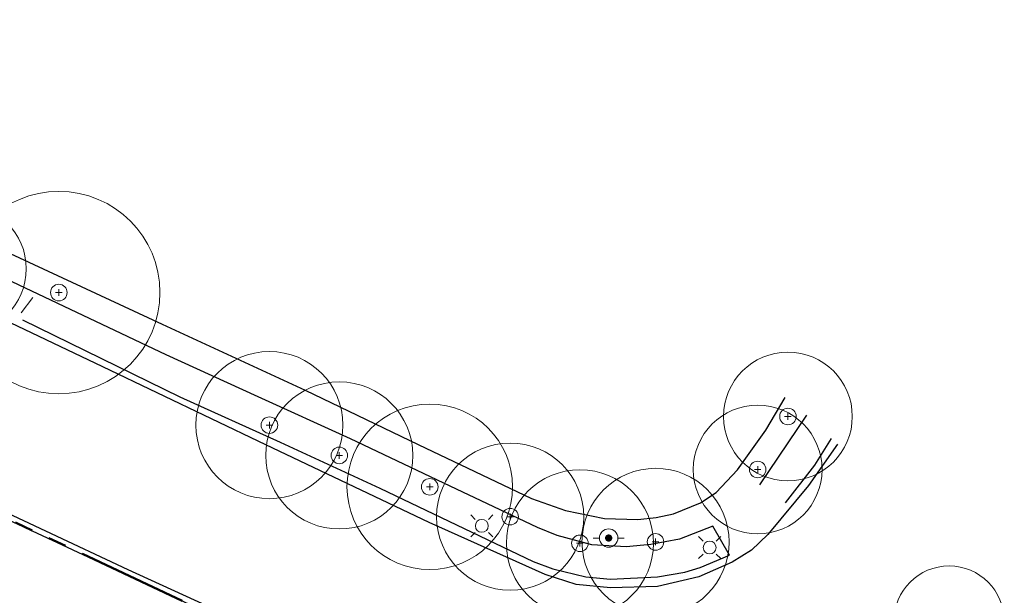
# Model space of a CAD drawing. Header units: metres. Extents: x -6559 to -6383, y 5654606 to 5654801.
# Tile 31 of 31: x -6437 to -6383, y 5654749 to 5654781. Entities that reach past the tile are written whole.
import ezdxf

# ---------------------------------------------------------------- set-up
doc = ezdxf.new("R2010")
doc.units = ezdxf.units.M
doc.header["$LTSCALE"] = 0.5
doc.linetypes.add('PHANTOM', pattern=[22, 12, -2, 2, -2, 2, -2])
for name, color, linetype, lineweight in [('V-PROP-LINE', 7, 'PHANTOM', 50), ('V-ROAD-CURB', 7, 'Continuous', 25), ('V-ROAD-DW', 8, 'Continuous', 18), ('V-ROAD-SW', 8, 'Continuous', 25), ('V-UTIL-ELEC', 1, 'Continuous', 18), ('V-UTIL-WATER', 4, 'Continuous', 18), ('V-VEG-CANOPY', 92, 'Continuous', 13), ('V-VEG-TREE', 94, 'Continuous', 18)]:
    doc.layers.add(name, color=color, linetype=linetype, lineweight=lineweight)

# ---------------------------------------------------------------- blocks, each defined once
blk = doc.blocks.new('UTIL-HYDRANT')
at = {"lineweight": -2}
h = blk.add_hatch(color=0, dxfattribs=at)
h.dxf.hatch_style = 1
edge = h.paths.add_edge_path()
edge.add_arc((0, 0), 0.4, 0, 360)
at = {"color": 0, "lineweight": -2}
for p, q in [((-1, 0), (-1.7, 0)), ((1, 0), (1.7, 0))]:
    blk.add_line(p, q, dxfattribs=at)
blk.add_circle((0, 0), 1, dxfattribs=at)
blk = doc.blocks.new('UTIL-LIGHT')
at = {"color": 0, "lineweight": -2}
for p, q in [((-0.71, 0.71), (-1.2, 1.2)), ((0.71, 0.71), (1.2, 1.2)), ((-0.71, -0.71), (-1.2, -1.2)), ((0.71, -0.71), (1.2, -1.2))]:
    blk.add_line(p, q, dxfattribs=at)
blk.add_circle((0, 0), 0.7, dxfattribs=at)
blk = doc.blocks.new('VEG-TREE-DECID')
at = {"color": 0, "lineweight": -2}
for p, q in [((-0.6, 0), (0.6, 0)), ((0, -0.6), (0, 0.6))]:
    blk.add_line(p, q, dxfattribs=at)
blk.add_circle((0, 0), 1.5, dxfattribs=at)

msp = doc.modelspace()

# ---------------------------------------------------------------- linework, layer by layer
at = {"layer": 'V-PROP-LINE'}
msp.add_lwpolyline([(-6443.274, 5654756.408), (-6433.295, 5654751.756), (-6420.918, 5654745.939)], dxfattribs=at)
at = {"layer": 'V-ROAD-CURB'}
for points in [[(-6399.02, 5654753.263), (-6400.834, 5654752.546), (-6402.379, 5654752.256), (-6403.723, 5654752.124), (-6405.601, 5654752.234), (-6407.487, 5654752.749), (-6408.549, 5654753.186), (-6413.64, 5654755.594), (-6418.717, 5654758.008), (-6423.73, 5654760.286), (-6428.739, 5654762.566), (-6436.733, 5654766.358), (-6444.73, 5654770.156), (-6452.721, 5654773.947), (-6456.504, 5654775.471), (-6460.933, 5654777.098), (-6468.404, 5654779.443), (-6473.286, 5654780.789)], [(-6392.244, 5654757.705), (-6393.814, 5654755.466), (-6396.021, 5654752.808), (-6396.906, 5654751.946), (-6397.958, 5654751.292), (-6399.773, 5654750.501), (-6402.032, 5654749.98), (-6404.587, 5654749.909), (-6406.439, 5654750.087), (-6408.135, 5654750.632), (-6414.443, 5654753.456), (-6423.313, 5654757.683), (-6432.192, 5654761.911), (-6441.065, 5654766.134), (-6448.411, 5654769.461), (-6455.753, 5654772.785), (-6458.406, 5654773.868), (-6462.195, 5654775.21), (-6471.507, 5654778.045), (-6474.658, 5654778.859)], [(-6472.656, 5654768.693), (-6464.257, 5654766.138), (-6461.388, 5654765.125), (-6457.746, 5654763.547), (-6448.77, 5654759.325), (-6439.793, 5654755.112), (-6430.817, 5654750.9), (-6424.677, 5654748.098), (-6418.535, 5654745.293), (-6412.395, 5654742.483), (-6411.501, 5654741.95), (-6410.145, 5654740.921), (-6408.972, 5654739.691), (-6407.454, 5654737.225), (-6406.933, 5654736.092), (-6406.533, 5654734.904), (-6406.095, 5654730.03), (-6406.195, 5654725.136), (-6406.515, 5654720.221), (-6407.015, 5654717.186), (-6408.57, 5654708.883), (-6410.122, 5654700.583)], [(-6393.925, 5654759.287), (-6396.47, 5654755.509)]]:
    msp.add_lwpolyline(points, dxfattribs=at)
at = {"layer": 'V-ROAD-DW'}
msp.add_lwpolyline([(-6435.995, 5654765.679), (-6436.628, 5654764.851)], dxfattribs=at)
at = {"layer": 'V-ROAD-SW'}
for points in [[(-6454.929, 5654776.177), (-6452.254, 5654775.039), (-6444.487, 5654771.44), (-6436.72, 5654767.838), (-6428.952, 5654764.241), (-6421.187, 5654760.642), (-6415.037, 5654757.698), (-6408.884, 5654754.757), (-6407.018, 5654754.103), (-6404.913, 5654753.674), (-6403.088, 5654753.622), (-6402.105, 5654753.72), (-6401.162, 5654753.918), (-6399.682, 5654754.518), (-6398.842, 5654755.083), (-6397.681, 5654756.314), (-6396.135, 5654758.473), (-6395.089, 5654760.248)], [(-6411.304, 5654696.565), (-6409.673, 5654705.94), (-6408.406, 5654712.259), (-6407.152, 5654718.587), (-6406.902, 5654721.026), (-6406.586, 5654727.747), (-6406.541, 5654732.208), (-6406.859, 5654734.625), (-6407.073, 5654735.384), (-6407.745, 5654737.02), (-6408.615, 5654738.601), (-6409.794, 5654739.945), (-6411.571, 5654741.406), (-6413.645, 5654742.638), (-6420.92, 5654745.934), (-6428.324, 5654749.391), (-6435.739, 5654752.85), (-6443.15, 5654756.304), (-6450.563, 5654759.767), (-6457.973, 5654763.228), (-6461.205, 5654764.608), (-6465.598, 5654766.232)], [(-6436.546, 5654764.467), (-6427.992, 5654760.289), (-6422.55, 5654757.813), (-6417.116, 5654755.326), (-6408.789, 5654751.338), (-6407.717, 5654750.932), (-6405.924, 5654750.497), (-6404.579, 5654750.381), (-6402.015, 5654750.496), (-6400.53, 5654750.759), (-6399.698, 5654751.013), (-6398.106, 5654751.677), (-6399.022, 5654753.26)], [(-6395.07, 5654754.523), (-6393.462, 5654756.571), (-6392.557, 5654758.016)]]:
    msp.add_lwpolyline(points, dxfattribs=at)
at = {"layer": 'V-VEG-CANOPY'}
for centre, radius in [((-6434.577, 5654765.954), 5.5), ((-6439.847, 5654767.25), 3.5), ((-6423.127, 5654758.748), 4), ((-6394.93, 5654759.216), 3.5), ((-6419.326, 5654757.101), 4), ((-6414.408, 5654755.394), 4.5), ((-6396.576, 5654756.336), 3.5), ((-6410.035, 5654753.771), 4), ((-6406.243, 5654752.324), 4), ((-6402.13, 5654752.399), 4), ((-6386.165, 5654748.091), 3)]:
    msp.add_circle(centre, radius, dxfattribs=at)

# ---------------------------------------------------------------- block references
at = {"layer": 'V-UTIL-ELEC', "xscale": 0.5, "yscale": 0.5}
for p in [(-6411.577, 5654753.271), (-6399.186, 5654752.092)]:
    msp.add_blockref('UTIL-LIGHT', p, dxfattribs=at)
at = {"layer": 'V-UTIL-WATER', "xscale": 0.5, "yscale": 0.5}
msp.add_blockref('UTIL-HYDRANT', (-6404.679, 5654752.61), dxfattribs=at)
at = {"layer": 'V-VEG-TREE', "xscale": 0.3, "yscale": 0.3}
for p in [(-6434.577, 5654765.954), (-6423.127, 5654758.748), (-6394.93, 5654759.216), (-6419.326, 5654757.101), (-6396.576, 5654756.336), (-6414.408, 5654755.394), (-6410.035, 5654753.771), (-6406.243, 5654752.324), (-6402.13, 5654752.399)]:
    msp.add_blockref('VEG-TREE-DECID', p, dxfattribs=at)

doc.saveas('drawing.dxf')
